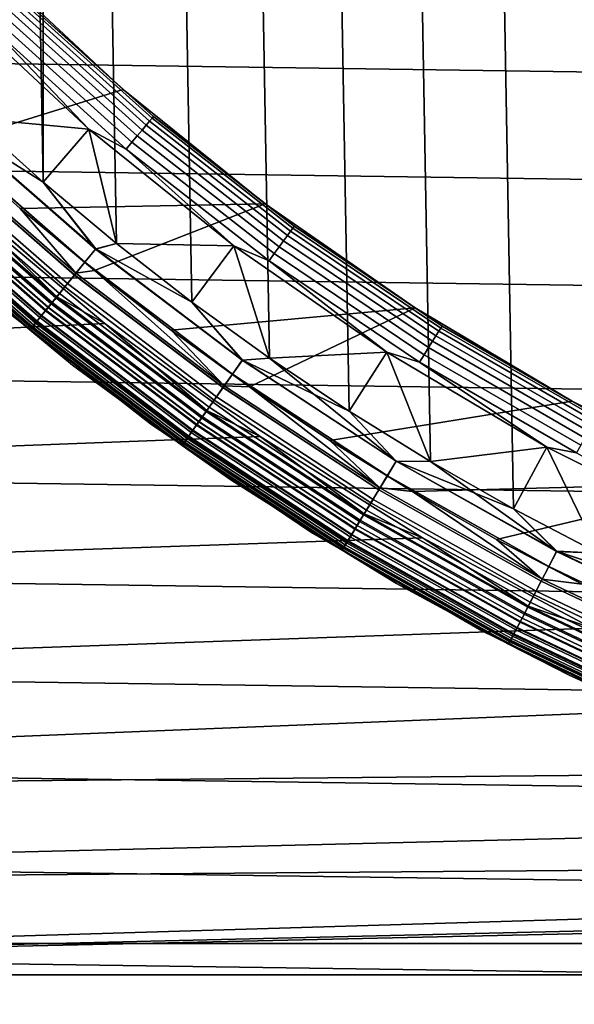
# Model space of a CAD drawing. Header units: metres. Extents: x -25 to 100, y -25 to 25.
# Tile 8 of 72: x -10.15 to -6.98, y -16.26 to -10.64. Entities that reach past the tile are written whole.
import ezdxf

# ---------------------------------------------------------------- set-up
doc = ezdxf.new("R2010")
doc.units = ezdxf.units.M
doc.layers.add('solid_Z_536_159_XXX', color=7, linetype='CONTINUOUS')

msp = doc.modelspace()

# ---------------------------------------------------------------- linework, layer by layer
at = {"layer": 'solid_Z_536_159_XXX'}
for points in [[(-7.331546, 13.428972, 84.300003), (-6.84711, -13.682249, 84.300003), (-6.353775, -13.918244, 84.300003), (-6.847117, 13.682245, 84.300003)], [(-7.805446, 13.159204, 84.300003), (-7.331539, -13.428976, 84.300003), (-6.84711, -13.682249, 84.300003), (-7.331546, 13.428972, 84.300003)], [(-8.270179, 12.872117, 84.300003), (-7.805439, -13.159208, 84.300003), (-7.331539, -13.428976, 84.300003), (-7.805446, 13.159204, 84.300003)], [(-8.724983, 12.56829, 84.300003), (-8.270172, -12.872121, 84.300003), (-7.805439, -13.159208, 84.300003), (-8.270179, 12.872117, 84.300003)], [(-9.168125, 12.248882, 84.300003), (-8.724977, -12.568295, 84.300003), (-8.270172, -12.872121, 84.300003), (-8.724983, 12.56829, 84.300003)], [(-9.598777, 11.914375, 84.300003), (-9.168119, -12.248887, 84.300003), (-8.724977, -12.568295, 84.300003), (-9.168125, 12.248882, 84.300003)], [(-10.018223, 11.563825, 84.300003), (-9.598771, -11.91438, 84.300003), (-9.168119, -12.248887, 84.300003), (-9.598777, 11.914375, 84.300003)], [(-10.018223, 11.563825, 84.300003), (-10.425117, 11.198434, 84.300003), (-10.018217, -11.56383, 84.300003)], [(-10.018223, 11.563825, 84.300003), (-10.018217, -11.56383, 84.300003), (-9.598771, -11.91438, 84.300003)], [(-10.425117, 11.198434, 84.300003), (-10.425111, -11.198439, 84.300003), (-10.018217, -11.56383, 84.300003)], [(21.806898, -10.721419, -2.5), (-22.103745, -10.095195, -2.5), (-22.383095, -9.459541, -2.5), (22.103779, -10.095118, -2.5)], [(21.49184, -11.33964, -2.5), (-21.806862, -10.721495, -2.5), (-22.103745, -10.095195, -2.5), (21.806898, -10.721419, -2.5)], [(-10.323988, -10.32348, 66.300003), (-10.959446, -10.960764, 66.300003), (-10.561799, -11.344532, 66.300003), (-9.560709, -11.034148, 66.300003)], [(-9.560967, -11.033943, 74), (-10.32376, -10.323758, 74), (-10.323988, -10.32348, 66.300003), (-9.560709, -11.034148, 66.300003)], [(-10.145178, -10.50564, 74.052094), (-10.32376, -10.323758, 74), (-9.560967, -11.033943, 74)], [(-10.154593, -10.515388, 74.102654), (-9.39634, -11.198122, 74.102654), (-9.410568, -11.215078, 74.150093), (-10.169969, -10.531311, 74.150093)], [(-10.145178, -10.50564, 74.052094), (-9.387629, -11.18774, 74.052094), (-9.39634, -11.198122, 74.102654), (-10.154593, -10.515388, 74.102654)], [(-10.145178, -10.50564, 74.052094), (-9.560967, -11.033943, 74), (-9.387629, -11.18774, 74.052094)], [(-10.535966, -10.535816, 74.300003), (-9.75735, -11.2606, 74.300003), (-10.425115, -11.198436, 74.300003)], [(-10.314472, -10.680949, 74.295509), (-9.75735, -11.2606, 74.300003), (-10.535966, -10.535816, 74.300003)], [(-10.190838, -10.552922, 74.192955), (-9.429879, -11.238092, 74.192955), (-9.453686, -11.266464, 74.22995), (-10.216566, -10.579564, 74.22995)], [(-10.169969, -10.531311, 74.150093), (-9.410568, -11.215078, 74.150093), (-9.429879, -11.238092, 74.192955), (-10.190838, -10.552922, 74.192955)], [(-10.246368, -10.610425, 74.259941), (-9.481263, -11.299329, 74.259941), (-9.511771, -11.335688, 74.282013), (-10.279339, -10.644567, 74.282013)], [(-10.216566, -10.579564, 74.22995), (-9.453686, -11.266464, 74.22995), (-9.481263, -11.299329, 74.259941), (-10.246368, -10.610425, 74.259941)], [(-10.279339, -10.644567, 74.282013), (-9.511771, -11.335688, 74.282013), (-9.544282, -11.374432, 74.295509), (-10.314472, -10.680949, 74.295509)], [(-10.314472, -10.680949, 74.295509), (-9.544282, -11.374432, 74.295509), (-9.75735, -11.2606, 74.300003)], [(21.15892, -11.949306, -2.5), (-21.4918, -11.339714, -2.5), (-21.806862, -10.721495, -2.5), (21.49184, -11.33964, -2.5)], [(-9.560709, -11.034148, 66.300003), (-10.561799, -11.344532, 66.300003), (-10.150497, -11.713879, 66.300003), (-8.749452, -11.687826, 66.300003)], [(-8.749455, -11.687901, 74), (-9.560967, -11.033943, 74), (-9.560709, -11.034148, 66.300003), (-8.749452, -11.687826, 66.300003)], [(-9.387629, -11.18774, 74.052094), (-9.560967, -11.033943, 74), (-8.749455, -11.687901, 74)], [(-9.387629, -11.18774, 74.052094), (-8.584344, -11.815335, 74.052094), (-8.59231, -11.8263, 74.102654), (-9.39634, -11.198122, 74.102654)], [(-9.387629, -11.18774, 74.052094), (-8.749455, -11.687901, 74), (-8.584344, -11.815335, 74.052094)], [(-10.51106, -11.254597, 84.292877), (-9.718514, -11.94566, 84.292877), (-10.018217, -11.56383, 84.300003), (-10.425111, -11.198439, 84.300003)], [(-10.510451, -11.253945, 74.306999), (-10.425115, -11.198436, 74.300003), (-10.01822, -11.563828, 74.300003)], [(-9.75735, -11.2606, 74.300003), (-10.01822, -11.563828, 74.300003), (-10.425115, -11.198436, 74.300003)], [(-9.429879, -11.238092, 74.192955), (-8.622979, -11.868512, 74.192955), (-8.644749, -11.898476, 74.22995), (-9.453686, -11.266464, 74.22995)], [(-9.410568, -11.215078, 74.150093), (-8.60532, -11.844207, 74.150093), (-8.622979, -11.868512, 74.192955), (-9.429879, -11.238092, 74.192955)], [(-9.39634, -11.198122, 74.102654), (-8.59231, -11.8263, 74.102654), (-8.60532, -11.844207, 74.150093), (-9.410568, -11.215078, 74.150093)], [(-10.577737, -11.325991, 84.271614), (-9.780165, -12.021438, 84.271614), (-9.718514, -11.94566, 84.292877), (-10.51106, -11.254597, 84.292877)], [(-10.510451, -11.253945, 74.306999), (-9.717953, -11.944968, 74.306999), (-9.77962, -12.020767, 74.328133), (-10.577147, -11.325359, 74.328133)], [(-10.510451, -11.253945, 74.306999), (-10.01822, -11.563828, 74.300003), (-9.717953, -11.944968, 74.306999)], [(-9.717953, -11.944968, 74.306999), (-10.01822, -11.563828, 74.300003), (-9.75735, -11.2606, 74.300003), (-9.598774, -11.914377, 74.300003)], [(-9.75735, -11.2606, 74.300003), (-8.929629, -11.927757, 74.300003), (-9.598774, -11.914377, 74.300003)], [(-9.544282, -11.374432, 74.295509), (-8.929629, -11.927757, 74.300003), (-9.75735, -11.2606, 74.300003)], [(-9.481263, -11.299329, 74.259941), (-8.669966, -11.933184, 74.259941), (-8.697864, -11.971582, 74.282013), (-9.511771, -11.335688, 74.282013)], [(-9.453686, -11.266464, 74.22995), (-8.644749, -11.898476, 74.22995), (-8.669966, -11.933184, 74.259941), (-9.481263, -11.299329, 74.259941)], [(20.808964, -12.548932, -2.5), (-21.15888, -11.949378, -2.5), (-21.4918, -11.339714, -2.5), (21.15892, -11.949306, -2.5)], [(-10.641667, -11.394444, 84.236656), (-9.839274, -12.094093, 84.236656), (-9.780165, -12.021438, 84.271614), (-10.577737, -11.325991, 84.271614)], [(-10.577147, -11.325359, 74.328133), (-9.77962, -12.020767, 74.328133), (-9.838758, -12.093458, 74.362968), (-10.641109, -11.393846, 74.362968)], [(-10.632961, -11.385121, 66.293846), (-9.831225, -12.084199, 66.293846), (-10.150497, -11.713879, 66.300003), (-10.561799, -11.344532, 66.300003)], [(-9.511771, -11.335688, 74.282013), (-8.697864, -11.971582, 74.282013), (-8.727592, -12.0125, 74.295509), (-9.544282, -11.374432, 74.295509)], [(-10.701547, -11.458558, 84.188713), (-9.894639, -12.162146, 84.188713), (-9.839274, -12.094093, 84.236656), (-10.641667, -11.394444, 84.236656)], [(-10.641109, -11.393846, 74.362968), (-9.838758, -12.093458, 74.362968), (-9.894161, -12.161558, 74.410797), (-10.70103, -11.458005, 74.410797)], [(-10.685085, -11.440932, 66.275505), (-9.879418, -12.143437, 66.275505), (-9.831225, -12.084199, 66.293846), (-10.632961, -11.385121, 66.293846)], [(-9.544282, -11.374432, 74.295509), (-8.727592, -12.0125, 74.295509), (-8.929629, -11.927757, 74.300003)], [(-10.756153, -11.517028, 84.128761), (-9.945128, -12.224205, 84.128761), (-9.894639, -12.162146, 84.188713), (-10.701547, -11.458558, 84.188713)], [(-10.70103, -11.458005, 74.410797), (-9.894161, -12.161558, 74.410797), (-9.944699, -12.223678, 74.47065), (-10.75569, -11.516531, 74.47065)], [(-10.734606, -11.493956, 66.24543), (-9.925205, -12.199717, 66.24543), (-9.879418, -12.143437, 66.275505), (-10.685085, -11.440932, 66.275505)], [(-10.804374, -11.56866, 84.058022), (-9.989713, -12.279007, 84.058022), (-9.945128, -12.224205, 84.128761), (-10.756153, -11.517028, 84.128761)], [(-10.75569, -11.516531, 74.47065), (-9.944699, -12.223678, 74.47065), (-9.989342, -12.27855, 74.541298), (-10.803972, -11.568229, 74.541298)], [(-9.972648, -12.258031, 0.017985), (-10.785917, -11.548897, 0.017985), (-10.751395, -11.511933, 0.004494), (-9.940729, -12.218798, 0.004494)], [(-10.780301, -11.542884, 66.204369), (-9.967456, -12.251649, 66.204369), (-9.925205, -12.199717, 66.24543), (-10.734606, -11.493956, 66.24543)], [(-9.940729, -12.218798, 0.004494), (-10.751395, -11.511933, 0.004494), (-10.505016, -11.667578)], [(-10.85583, -11.623755, 66.093575), (-10.03729, -12.337485, 66.093575), (-10.005127, -12.297953, 66.153328), (-10.821044, -11.58651, 66.153328)], [(-10.818313, -11.583584, 0.040062), (-10.002601, -12.294848, 0.040062), (-10.029676, -12.328128, 0.070052), (-10.847596, -11.614939, 0.070052)], [(-10.845224, -11.6124, 83.977943), (-10.027484, -12.325433, 83.977943), (-9.989713, -12.279007, 84.058022), (-10.804374, -11.56866, 84.058022)], [(-10.803972, -11.568229, 74.541298), (-9.989342, -12.27855, 74.541298), (-10.027177, -12.325056, 74.6213), (-10.844893, -11.612044, 74.6213)], [(-10.821044, -11.58651, 66.153328), (-10.005127, -12.297953, 66.153328), (-9.967456, -12.251649, 66.204369), (-10.780301, -11.542884, 66.204369)], [(-10.785917, -11.548897, 0.017985), (-9.972648, -12.258031, 0.017985), (-10.002601, -12.294848, 0.040062), (-10.818313, -11.583584, 0.040062)], [(-9.718514, -11.94566, 84.292877), (-9.598771, -11.91438, 84.300003), (-10.018217, -11.56383, 84.300003)], [(-10.872875, -11.642007, 0.107043), (-10.053049, -12.356857, 0.107043), (-10.072009, -12.380162, 0.149909), (-10.893381, -11.663963, 0.149909)], [(-10.8838, -11.653704, 66.026573), (-10.063149, -12.369273, 66.026573), (-10.03729, -12.337485, 66.093575), (-10.85583, -11.623755, 66.093575)], [(-10.877872, -11.647357, 83.890152), (-10.05767, -12.362536, 83.890152), (-10.027484, -12.325433, 83.977943), (-10.845224, -11.6124, 83.977943)], [(-10.844893, -11.612044, 74.6213), (-10.027177, -12.325056, 74.6213), (-10.057433, -12.362247, 74.70903), (-10.877617, -11.647084, 74.70903)], [(-10.847596, -11.614939, 0.070052), (-10.029676, -12.328128, 0.070052), (-10.053049, -12.356857, 0.107043), (-10.872875, -11.642007, 0.107043)], [(-20.023176, -12.865144), (-9.666251, -12.371428), (-10.505016, -11.667578), (-20.381945, -12.28882)], [(-10.908489, -11.68014, 0.197345), (-10.085978, -12.397332, 0.197345), (-10.094531, -12.407845, 0.247906), (-10.91774, -11.690044, 0.247906)], [(-10.91774, -11.690044, 0.247906), (-10.094531, -12.407845, 0.247906), (-10.706099, -11.890309, 0.3)], [(-10.916716, -11.688948, 65.877594), (-10.093584, -12.406681, 65.877594), (-10.08207, -12.392529, 65.953987), (-10.904263, -11.675614, 65.953987)], [(-10.916716, -11.688948, 65.877594), (-10.706089, -11.890318, 65.800003), (-10.093584, -12.406681, 65.877594)], [(-10.916074, -11.688261, 83.69873), (-10.092991, -12.405952, 83.69873), (-10.079655, -12.38956, 83.796448), (-10.90165, -11.672817, 83.796448)], [(-10.916074, -11.688261, 83.69873), (-10.284599, -12.256713, 83.599998), (-10.092991, -12.405952, 83.69873)], [(-10.901477, -11.672632, 74.802689), (-10.079494, -12.389363, 74.802689), (-10.092911, -12.405853, 74.900383), (-10.915987, -11.688169, 74.900383)], [(-10.915987, -11.688169, 74.900383), (-10.092911, -12.405853, 74.900383), (-10.284599, -12.256713, 75)], [(-10.893381, -11.663963, 0.149909), (-10.072009, -12.380162, 0.149909), (-10.085978, -12.397332, 0.197345), (-10.908489, -11.68014, 0.197345)], [(-10.904263, -11.675614, 65.953987), (-10.08207, -12.392529, 65.953987), (-10.063149, -12.369273, 66.026573), (-10.8838, -11.653704, 66.026573)], [(-10.90165, -11.672817, 83.796448), (-10.079655, -12.38956, 83.796448), (-10.05767, -12.362536, 83.890152), (-10.877872, -11.647357, 83.890152)], [(-10.877617, -11.647084, 74.70903), (-10.057433, -12.362247, 74.70903), (-10.079494, -12.389363, 74.802689), (-10.901477, -11.672632, 74.802689)], [(-9.940729, -12.218798, 0.004494), (-10.505016, -11.667578), (-9.666251, -12.371428)], [(-8.749452, -11.687826, 66.300003), (-10.150497, -11.713879, 66.300003), (-9.725353, -12.069118, 66.300003)], [(-8.749452, -11.687826, 66.300003), (-9.725353, -12.069118, 66.300003), (-9.288005, -12.40892, 66.300003), (-7.89357, -12.282156, 66.300003)], [(-7.893357, -12.282301, 74), (-8.749455, -11.687901, 74), (-8.749452, -11.687826, 66.300003), (-7.89357, -12.282156, 66.300003)], [(-8.584344, -11.815335, 74.052094), (-8.749455, -11.687901, 74), (-7.893357, -12.282301, 74)], [(-9.831225, -12.084199, 66.293846), (-9.725353, -12.069118, 66.300003), (-10.150497, -11.713879, 66.300003)], [(-8.60532, -11.844207, 74.150093), (-7.758148, -12.415631, 74.150093), (-7.774068, -12.44111, 74.192955), (-8.622979, -11.868512, 74.192955)], [(-8.59231, -11.8263, 74.102654), (-7.746418, -12.39686, 74.102654), (-7.758148, -12.415631, 74.150093), (-8.60532, -11.844207, 74.150093)], [(-8.584344, -11.815335, 74.052094), (-7.739236, -12.385367, 74.052094), (-7.746418, -12.39686, 74.102654), (-8.59231, -11.8263, 74.102654)], [(-8.584344, -11.815335, 74.052094), (-7.893357, -12.282301, 74), (-7.739236, -12.385367, 74.052094)], [(-10.706099, -11.890309, 0.3), (-9.850592, -12.608166, 0.3), (-9.850583, -12.608172, 65.800003), (-10.706089, -11.890318, 65.800003)], [(-10.094531, -12.407845, 0.247906), (-9.850592, -12.608166, 0.3), (-10.706099, -11.890309, 0.3)], [(-10.093584, -12.406681, 65.877594), (-10.706089, -11.890318, 65.800003), (-9.850583, -12.608172, 65.800003)], [(-9.718514, -11.94566, 84.292877), (-8.880658, -12.581026, 84.292877), (-9.168119, -12.248887, 84.300003), (-9.598771, -11.91438, 84.300003)], [(-9.717953, -11.944968, 74.306999), (-9.598774, -11.914377, 74.300003), (-9.168122, -12.248885, 74.300003)], [(-8.929629, -11.927757, 74.300003), (-9.168122, -12.248885, 74.300003), (-9.598774, -11.914377, 74.300003)], [(-8.644749, -11.898476, 74.22995), (-7.793694, -12.472518, 74.22995), (-7.816429, -12.508902, 74.259941), (-8.669966, -11.933184, 74.259941)], [(-8.622979, -11.868512, 74.192955), (-7.774068, -12.44111, 74.192955), (-7.793694, -12.472518, 74.22995), (-8.644749, -11.898476, 74.22995)], [(20.44264, -13.137276, -2.5), (-20.80892, -12.549004, -2.5), (-21.15888, -11.949378, -2.5), (20.808964, -12.548932, -2.5)], [(-9.780165, -12.021438, 84.271614), (-8.936993, -12.660834, 84.271614), (-8.880658, -12.581026, 84.292877), (-9.718514, -11.94566, 84.292877)], [(-9.717953, -11.944968, 74.306999), (-8.880144, -12.580298, 74.306999), (-8.936495, -12.66013, 74.328133), (-9.77962, -12.020767, 74.328133)], [(-9.717953, -11.944968, 74.306999), (-9.168122, -12.248885, 74.300003), (-8.880144, -12.580298, 74.306999)], [(-8.880144, -12.580298, 74.306999), (-9.168122, -12.248885, 74.300003), (-8.929629, -11.927757, 74.300003), (-8.72498, -12.568293, 74.300003)], [(-8.929629, -11.927757, 74.300003), (-8.055309, -12.534726, 74.300003), (-8.72498, -12.568293, 74.300003)], [(-8.727592, -12.0125, 74.295509), (-8.055309, -12.534726, 74.300003), (-8.929629, -11.927757, 74.300003)], [(-8.697864, -11.971582, 74.282013), (-7.84158, -12.549152, 74.282013), (-7.868382, -12.592044, 74.295509), (-8.727592, -12.0125, 74.295509)], [(-8.669966, -11.933184, 74.259941), (-7.816429, -12.508902, 74.259941), (-7.84158, -12.549152, 74.282013), (-8.697864, -11.971582, 74.282013)], [(-9.839274, -12.094093, 84.236656), (-8.991007, -12.737355, 84.236656), (-8.936993, -12.660834, 84.271614), (-9.780165, -12.021438, 84.271614)], [(-9.77962, -12.020767, 74.328133), (-8.936495, -12.66013, 74.328133), (-8.990535, -12.736687, 74.362968), (-9.838758, -12.093458, 74.362968)], [(-8.727592, -12.0125, 74.295509), (-7.868382, -12.592044, 74.295509), (-8.055309, -12.534726, 74.300003)], [(-9.879418, -12.143437, 66.275505), (-9.02769, -12.789323, 66.275505), (-8.983651, -12.726934, 66.293846), (-9.831225, -12.084199, 66.293846)], [(-9.831225, -12.084199, 66.293846), (-8.983651, -12.726934, 66.293846), (-9.725353, -12.069118, 66.300003)], [(-8.983651, -12.726934, 66.293846), (-9.288005, -12.40892, 66.300003), (-9.725353, -12.069118, 66.300003)], [(-9.925205, -12.199717, 66.24543), (-9.06953, -12.848596, 66.24543), (-9.02769, -12.789323, 66.275505), (-9.879418, -12.143437, 66.275505)], [(-9.894639, -12.162146, 84.188713), (-9.041598, -12.809027, 84.188713), (-8.991007, -12.737355, 84.236656), (-9.839274, -12.094093, 84.236656)], [(-9.838758, -12.093458, 74.362968), (-8.990535, -12.736687, 74.362968), (-9.041162, -12.808408, 74.410797), (-9.894161, -12.161558, 74.410797)], [(-9.967456, -12.251649, 66.204369), (-9.108137, -12.903291, 66.204369), (-9.06953, -12.848596, 66.24543), (-9.925205, -12.199717, 66.24543)], [(-9.945128, -12.224205, 84.128761), (-9.087735, -12.874387, 84.128761), (-9.041598, -12.809027, 84.188713), (-9.894639, -12.162146, 84.188713)], [(-9.894161, -12.161558, 74.410797), (-9.041162, -12.808408, 74.410797), (-9.087343, -12.873832, 74.47065), (-9.944699, -12.223678, 74.47065)], [(-10.284599, -12.256713, 75), (-9.404562, -12.944274, 75), (-9.404562, -12.944274, 83.599998), (-10.284599, -12.256713, 83.599998)], [(-10.092991, -12.405952, 83.69873), (-10.284599, -12.256713, 83.599998), (-9.404562, -12.944274, 83.599998)], [(-10.092911, -12.405853, 74.900383), (-9.404562, -12.944274, 75), (-10.284599, -12.256713, 75)], [(-10.005127, -12.297953, 66.153328), (-9.14256, -12.952057, 66.153328), (-9.108137, -12.903291, 66.204369), (-9.967456, -12.251649, 66.204369)], [(-9.972648, -12.258031, 0.017985), (-9.112882, -12.910012, 0.017985), (-9.140252, -12.948788, 0.040062), (-10.002601, -12.294848, 0.040062)], [(-9.989713, -12.279007, 84.058022), (-9.128476, -12.932104, 84.058022), (-9.087735, -12.874387, 84.128761), (-9.945128, -12.224205, 84.128761)], [(-9.944699, -12.223678, 74.47065), (-9.087343, -12.873832, 74.47065), (-9.128136, -12.931623, 74.541298), (-9.989342, -12.27855, 74.541298)], [(-9.112882, -12.910012, 0.017985), (-9.972648, -12.258031, 0.017985), (-9.940729, -12.218798, 0.004494), (-9.083714, -12.868692, 0.004494)], [(-9.083714, -12.868692, 0.004494), (-9.940729, -12.218798, 0.004494), (-9.666251, -12.371428)], [(-8.880658, -12.581026, 84.292877), (-8.724977, -12.568295, 84.300003), (-9.168119, -12.248887, 84.300003)], [(-10.03729, -12.337485, 66.093575), (-9.17195, -12.993693, 66.093575), (-9.14256, -12.952057, 66.153328), (-10.005127, -12.297953, 66.153328)], [(-10.002601, -12.294848, 0.040062), (-9.140252, -12.948788, 0.040062), (-9.164993, -12.983838, 0.070052), (-10.029676, -12.328128, 0.070052)], [(-10.027484, -12.325433, 83.977943), (-9.16299, -12.980999, 83.977943), (-9.128476, -12.932104, 84.058022), (-9.989713, -12.279007, 84.058022)], [(-9.989342, -12.27855, 74.541298), (-9.128136, -12.931623, 74.541298), (-9.162709, -12.980602, 74.6213), (-10.027177, -12.325056, 74.6213)], [(-7.89357, -12.282156, 66.300003), (-9.288005, -12.40892, 66.300003), (-8.839986, -12.732026, 66.300003)], [(-7.89357, -12.282156, 66.300003), (-8.839986, -12.732026, 66.300003), (-8.380041, -13.039248, 66.300003), (-6.996727, -12.814232, 66.300003)], [(-6.997037, -12.814113, 74), (-7.893357, -12.282301, 74), (-7.89357, -12.282156, 66.300003), (-6.996727, -12.814232, 66.300003)], [(-7.739236, -12.385367, 74.052094), (-7.893357, -12.282301, 74), (-6.997037, -12.814113, 74)], [(-19.647556, -13.431684), (-8.778891, -13.016132), (-9.666251, -12.371428), (-20.023176, -12.865144)], [(-10.08207, -12.392529, 65.953987), (-9.212871, -13.051664, 65.953987), (-9.195581, -13.027171, 66.026573), (-10.063149, -12.369273, 66.026573)], [(-10.079655, -12.38956, 83.796448), (-9.210663, -13.048537, 83.796448), (-9.190573, -13.020076, 83.890152), (-10.05767, -12.362536, 83.890152)], [(-10.057433, -12.362247, 74.70903), (-9.190358, -13.019771, 74.70903), (-9.210517, -13.04833, 74.802689), (-10.079494, -12.389363, 74.802689)], [(-10.053049, -12.356857, 0.107043), (-9.186352, -13.014095, 0.107043), (-9.203677, -13.038639, 0.149909), (-10.072009, -12.380162, 0.149909)], [(-10.063149, -12.369273, 66.026573), (-9.195581, -13.027171, 66.026573), (-9.17195, -12.993693, 66.093575), (-10.03729, -12.337485, 66.093575)], [(-10.05767, -12.362536, 83.890152), (-9.190573, -13.020076, 83.890152), (-9.16299, -12.980999, 83.977943), (-10.027484, -12.325433, 83.977943)], [(-10.027177, -12.325056, 74.6213), (-9.162709, -12.980602, 74.6213), (-9.190358, -13.019771, 74.70903), (-10.057433, -12.362247, 74.70903)], [(-10.029676, -12.328128, 0.070052), (-9.164993, -12.983838, 0.070052), (-9.186352, -13.014095, 0.107043), (-10.053049, -12.356857, 0.107043)], [(-9.083714, -12.868692, 0.004494), (-9.666251, -12.371428), (-8.778891, -13.016132)], [(-10.085978, -12.397332, 0.197345), (-9.216441, -13.056723, 0.197345), (-9.224257, -13.067795, 0.247906), (-10.094531, -12.407845, 0.247906)], [(-10.094531, -12.407845, 0.247906), (-9.224257, -13.067795, 0.247906), (-9.850592, -12.608166, 0.3)], [(-10.093584, -12.406681, 65.877594), (-9.223392, -13.066569, 65.877594), (-9.212871, -13.051664, 65.953987), (-10.08207, -12.392529, 65.953987)], [(-10.093584, -12.406681, 65.877594), (-9.850583, -12.608172, 65.800003), (-9.223392, -13.066569, 65.877594)], [(-10.092991, -12.405952, 83.69873), (-9.22285, -13.065802, 83.69873), (-9.210663, -13.048537, 83.796448), (-10.079655, -12.38956, 83.796448)], [(-10.092991, -12.405952, 83.69873), (-9.404562, -12.944274, 83.599998), (-9.22285, -13.065802, 83.69873)], [(-10.079494, -12.389363, 74.802689), (-9.210517, -13.04833, 74.802689), (-9.222776, -13.065698, 74.900383), (-10.092911, -12.405853, 74.900383)], [(-10.092911, -12.405853, 74.900383), (-9.222776, -13.065698, 74.900383), (-9.404562, -12.944274, 75)], [(-10.072009, -12.380162, 0.149909), (-9.203677, -13.038639, 0.149909), (-9.216441, -13.056723, 0.197345), (-10.085978, -12.397332, 0.197345)], [(-8.983651, -12.726934, 66.293846), (-8.839986, -12.732026, 66.300003), (-9.288005, -12.40892, 66.300003)], [(-7.758148, -12.415631, 74.150093), (-6.873178, -12.926569, 74.150093), (-6.887283, -12.953095, 74.192955), (-7.774068, -12.44111, 74.192955)], [(-7.746418, -12.39686, 74.102654), (-6.862787, -12.907025, 74.102654), (-6.873178, -12.926569, 74.150093), (-7.758148, -12.415631, 74.150093)], [(-7.739236, -12.385367, 74.052094), (-6.856424, -12.895059, 74.052094), (-6.862787, -12.907025, 74.102654), (-7.746418, -12.39686, 74.102654)], [(-7.739236, -12.385367, 74.052094), (-6.997037, -12.814113, 74), (-6.856424, -12.895059, 74.052094)], [(-7.793694, -12.472518, 74.22995), (-6.904671, -12.985797, 74.22995), (-6.924812, -13.023677, 74.259941), (-7.816429, -12.508902, 74.259941)], [(-7.774068, -12.44111, 74.192955), (-6.887283, -12.953095, 74.192955), (-6.904671, -12.985797, 74.22995), (-7.793694, -12.472518, 74.22995)], [(-8.055309, -12.534726, 74.300003), (-8.270176, -12.872119, 74.300003), (-8.72498, -12.568293, 74.300003)], [(-8.000933, -13.156974, 74.306999), (-8.270176, -12.872119, 74.300003), (-8.055309, -12.534726, 74.300003), (-7.805442, -13.159206, 74.300003)], [(-8.055309, -12.534726, 74.300003), (-7.141373, -13.077068, 74.300003), (-7.805442, -13.159206, 74.300003)], [(-7.868382, -12.592044, 74.295509), (-7.141373, -13.077068, 74.300003), (-8.055309, -12.534726, 74.300003)], [(-7.816429, -12.508902, 74.259941), (-6.924812, -13.023677, 74.259941), (-6.947094, -13.065584, 74.282013), (-7.84158, -12.549152, 74.282013)], [(20.059111, -13.715631, -2.5), (-20.442595, -13.137346, -2.5), (-20.80892, -12.549004, -2.5), (20.44264, -13.137276, -2.5)], [(-8.936993, -12.660834, 84.271614), (-8.052153, -13.241201, 84.271614), (-8.001395, -13.157735, 84.292877), (-8.880658, -12.581026, 84.292877)], [(-8.880144, -12.580298, 74.306999), (-8.000933, -13.156974, 74.306999), (-8.051704, -13.240463, 74.328133), (-8.936495, -12.66013, 74.328133)], [(-8.880658, -12.581026, 84.292877), (-8.001395, -13.157735, 84.292877), (-8.724977, -12.568295, 84.300003)], [(-8.880144, -12.580298, 74.306999), (-8.72498, -12.568293, 74.300003), (-8.270176, -12.872119, 74.300003)], [(-8.880144, -12.580298, 74.306999), (-8.270176, -12.872119, 74.300003), (-8.000933, -13.156974, 74.306999)], [(-8.001395, -13.157735, 84.292877), (-8.270172, -12.872121, 84.300003), (-8.724977, -12.568295, 84.300003)], [(-7.84158, -12.549152, 74.282013), (-6.947094, -13.065584, 74.282013), (-6.970839, -13.110241, 74.295509), (-7.868382, -12.592044, 74.295509)], [(-7.868382, -12.592044, 74.295509), (-6.970839, -13.110241, 74.295509), (-7.141373, -13.077068, 74.300003)], [(-9.850592, -12.608166, 0.3), (-8.947094, -13.264596, 0.3), (-8.947085, -13.264602, 65.800003), (-9.850583, -12.608172, 65.800003)], [(-9.224257, -13.067795, 0.247906), (-8.947094, -13.264596, 0.3), (-9.850592, -12.608166, 0.3)], [(-9.223392, -13.066569, 65.877594), (-9.850583, -12.608172, 65.800003), (-8.947085, -13.264602, 65.800003)], [(-8.991007, -12.737355, 84.236656), (-8.100819, -13.321229, 84.236656), (-8.052153, -13.241201, 84.271614), (-8.936993, -12.660834, 84.271614)], [(-8.936495, -12.66013, 74.328133), (-8.051704, -13.240463, 74.328133), (-8.100393, -13.32053, 74.362968), (-8.990535, -12.736687, 74.362968)], [(-9.041598, -12.809027, 84.188713), (-8.146401, -13.396186, 84.188713), (-8.100819, -13.321229, 84.236656), (-8.991007, -12.737355, 84.236656)], [(-8.990535, -12.736687, 74.362968), (-8.100393, -13.32053, 74.362968), (-8.146008, -13.395539, 74.410797), (-9.041162, -12.808408, 74.410797)], [(-9.02769, -12.789323, 66.275505), (-8.13387, -13.37558, 66.275505), (-8.094192, -13.310331, 66.293846), (-8.983651, -12.726934, 66.293846)], [(-8.983651, -12.726934, 66.293846), (-8.094192, -13.310331, 66.293846), (-8.839986, -12.732026, 66.300003)], [(-8.094192, -13.310331, 66.293846), (-8.380041, -13.039248, 66.300003), (-8.839986, -12.732026, 66.300003)], [(-9.087735, -12.874387, 84.128761), (-8.18797, -13.464543, 84.128761), (-8.146401, -13.396186, 84.188713), (-9.041598, -12.809027, 84.188713)], [(-9.041162, -12.808408, 74.410797), (-8.146008, -13.395539, 74.410797), (-8.187616, -13.463962, 74.47065), (-9.087343, -12.873832, 74.47065)], [(-9.06953, -12.848596, 66.24543), (-8.171567, -13.43757, 66.24543), (-8.13387, -13.37558, 66.275505), (-9.02769, -12.789323, 66.275505)], [(-6.996727, -12.814232, 66.300003), (-8.380041, -13.039248, 66.300003), (-7.908617, -13.330419, 66.300003), (-6.065315, -13.280458, 66.300003)], [(-6.065061, -13.280626, 74), (-6.997037, -12.814113, 74), (-6.996727, -12.814232, 66.300003), (-6.065315, -13.280458, 66.300003)], [(-6.856424, -12.895059, 74.052094), (-6.997037, -12.814113, 74), (-6.065061, -13.280626, 74)], [(-9.128476, -12.932104, 84.058022), (-8.224677, -13.524905, 84.058022), (-8.18797, -13.464543, 84.128761), (-9.087735, -12.874387, 84.128761)], [(-9.087343, -12.873832, 74.47065), (-8.187616, -13.463962, 74.47065), (-8.224371, -13.524402, 74.541298), (-9.128136, -12.931623, 74.541298)], [(-8.210627, -13.501801, 0.017985), (-9.112882, -12.910012, 0.017985), (-9.083714, -12.868692, 0.004494), (-8.184348, -13.458587, 0.004494)], [(-9.108137, -12.903291, 66.204369), (-8.206352, -13.494771, 66.204369), (-8.171567, -13.43757, 66.24543), (-9.06953, -12.848596, 66.24543)], [(-8.184348, -13.458587, 0.004494), (-9.083714, -12.868692, 0.004494), (-8.778891, -13.016132)], [(-8.001395, -13.157735, 84.292877), (-7.805439, -13.159208, 84.300003), (-8.270172, -12.872121, 84.300003)], [(-9.16299, -12.980999, 83.977943), (-8.255774, -13.576042, 83.977943), (-8.224677, -13.524905, 84.058022), (-9.128476, -12.932104, 84.058022)], [(-9.128136, -12.931623, 74.541298), (-8.224371, -13.524402, 74.541298), (-8.255522, -13.575626, 74.6213), (-9.162709, -12.980602, 74.6213)], [(-9.14256, -12.952057, 66.153328), (-8.237368, -13.545774, 66.153328), (-8.206352, -13.494771, 66.204369), (-9.108137, -12.903291, 66.204369)], [(-9.112882, -12.910012, 0.017985), (-8.210627, -13.501801, 0.017985), (-8.235288, -13.542354, 0.040062), (-9.140252, -12.948788, 0.040062)], [(-9.404562, -12.944274, 75), (-8.478705, -13.568771, 75), (-8.478705, -13.568771, 83.599998), (-9.404562, -12.944274, 83.599998)], [(-9.22285, -13.065802, 83.69873), (-9.404562, -12.944274, 83.599998), (-8.478705, -13.568771, 83.599998)], [(-9.222776, -13.065698, 74.900383), (-8.478705, -13.568771, 75), (-9.404562, -12.944274, 75)], [(-9.190573, -13.020076, 83.890152), (-8.280626, -13.61691, 83.890152), (-8.255774, -13.576042, 83.977943), (-9.16299, -12.980999, 83.977943)], [(-9.162709, -12.980602, 74.6213), (-8.255522, -13.575626, 74.6213), (-8.280433, -13.61659, 74.70903), (-9.190358, -13.019771, 74.70903)], [(-9.164993, -12.983838, 0.070052), (-8.257579, -13.579011, 0.070052), (-8.276823, -13.610656, 0.107043), (-9.186352, -13.014095, 0.107043)], [(-9.17195, -12.993693, 66.093575), (-8.263847, -13.589317, 66.093575), (-8.237368, -13.545774, 66.153328), (-9.14256, -12.952057, 66.153328)], [(-9.140252, -12.948788, 0.040062), (-8.235288, -13.542354, 0.040062), (-8.257579, -13.579011, 0.070052), (-9.164993, -12.983838, 0.070052)], [(-19.255556, -13.987842), (-7.850297, -13.596344), (-8.778891, -13.016132), (-19.647556, -13.431684)], [(-9.22285, -13.065802, 83.69873), (-8.309708, -13.664732, 83.69873), (-8.298727, -13.646676, 83.796448), (-9.210663, -13.048537, 83.796448)], [(-9.210517, -13.04833, 74.802689), (-8.298595, -13.64646, 74.802689), (-8.309641, -13.664622, 74.900383), (-9.222776, -13.065698, 74.900383)], [(-9.203677, -13.038639, 0.149909), (-8.292433, -13.636325, 0.149909), (-8.303933, -13.655237, 0.197345), (-9.216441, -13.056723, 0.197345)], [(-9.212871, -13.051664, 65.953987), (-8.300716, -13.649946, 65.953987), (-8.285139, -13.62433, 66.026573), (-9.195581, -13.027171, 66.026573)], [(-9.210663, -13.048537, 83.796448), (-8.298727, -13.646676, 83.796448), (-8.280626, -13.61691, 83.890152), (-9.190573, -13.020076, 83.890152)], [(-9.190358, -13.019771, 74.70903), (-8.280433, -13.61659, 74.70903), (-8.298595, -13.64646, 74.802689), (-9.210517, -13.04833, 74.802689)], [(-9.186352, -13.014095, 0.107043), (-8.276823, -13.610656, 0.107043), (-8.292433, -13.636325, 0.149909), (-9.203677, -13.038639, 0.149909)], [(-9.195581, -13.027171, 66.026573), (-8.285139, -13.62433, 66.026573), (-8.263847, -13.589317, 66.093575), (-9.17195, -12.993693, 66.093575)], [(-8.184348, -13.458587, 0.004494), (-8.778891, -13.016132), (-7.850297, -13.596344)], [(-8.094192, -13.310331, 66.293846), (-7.908617, -13.330419, 66.300003), (-8.380041, -13.039248, 66.300003)], [(-9.216441, -13.056723, 0.197345), (-8.303933, -13.655237, 0.197345), (-8.310975, -13.666817, 0.247906), (-9.224257, -13.067795, 0.247906)], [(-9.224257, -13.067795, 0.247906), (-8.310975, -13.666817, 0.247906), (-8.947094, -13.264596, 0.3)], [(-9.223392, -13.066569, 65.877594), (-8.310196, -13.665534, 65.877594), (-8.300716, -13.649946, 65.953987), (-9.212871, -13.051664, 65.953987)], [(-9.223392, -13.066569, 65.877594), (-8.947085, -13.264602, 65.800003), (-8.310196, -13.665534, 65.877594)], [(-9.22285, -13.065802, 83.69873), (-8.478705, -13.568771, 83.599998), (-8.309708, -13.664732, 83.69873)], [(-9.222776, -13.065698, 74.900383), (-8.309641, -13.664622, 74.900383), (-8.478705, -13.568771, 75)], [(-7.141373, -13.077068, 74.300003), (-7.331542, -13.428974, 74.300003), (-7.805442, -13.159206, 74.300003)], [(-7.084417, -13.672304, 74.306999), (-7.331542, -13.428974, 74.300003), (-7.141373, -13.077068, 74.300003), (-6.847114, -13.682247, 74.300003)], [(-7.141373, -13.077068, 74.300003), (-6.189336, -13.553605, 74.300003), (-6.847114, -13.682247, 74.300003)], [(-6.970839, -13.110241, 74.295509), (-6.189336, -13.553605, 74.300003), (-7.141373, -13.077068, 74.300003)], [(19.658863, -14.283385, -2.5), (-20.059063, -13.715699, -2.5), (-20.442595, -13.137346, -2.5), (20.059111, -13.715631, -2.5)], [(-8.052153, -13.241201, 84.271614), (-7.12977, -13.759831, 84.271614), (-7.084827, -13.673096, 84.292877), (-8.001395, -13.157735, 84.292877)], [(-8.000933, -13.156974, 74.306999), (-7.084417, -13.672304, 74.306999), (-7.129373, -13.759065, 74.328133), (-8.051704, -13.240463, 74.328133)], [(-8.001395, -13.157735, 84.292877), (-7.084827, -13.673096, 84.292877), (-7.805439, -13.159208, 84.300003)], [(-8.000933, -13.156974, 74.306999), (-7.805442, -13.159206, 74.300003), (-7.331542, -13.428974, 74.300003)], [(-8.000933, -13.156974, 74.306999), (-7.331542, -13.428974, 74.300003), (-7.084417, -13.672304, 74.306999)], [(-7.084827, -13.673096, 84.292877), (-7.331539, -13.428976, 84.300003), (-7.805439, -13.159208, 84.300003)], [(-8.947094, -13.264596, 0.3), (-8.000007, -13.856402, 0.3), (-7.999999, -13.856407, 65.800003), (-8.947085, -13.264602, 65.800003)], [(-8.310975, -13.666817, 0.247906), (-8.000007, -13.856402, 0.3), (-8.947094, -13.264596, 0.3)], [(-8.310196, -13.665534, 65.877594), (-8.947085, -13.264602, 65.800003), (-7.999999, -13.856407, 65.800003)], [(-8.100819, -13.321229, 84.236656), (-7.172861, -13.842994, 84.236656), (-7.12977, -13.759831, 84.271614), (-8.052153, -13.241201, 84.271614)], [(-8.051704, -13.240463, 74.328133), (-7.129373, -13.759065, 74.328133), (-7.172485, -13.842267, 74.362968), (-8.100393, -13.32053, 74.362968)], [(-8.146401, -13.396186, 84.188713), (-7.213222, -13.920887, 84.188713), (-7.172861, -13.842994, 84.236656), (-8.100819, -13.321229, 84.236656)], [(-8.100393, -13.32053, 74.362968), (-7.172485, -13.842267, 74.362968), (-7.212874, -13.920215, 74.410797), (-8.146008, -13.395539, 74.410797)], [(-8.13387, -13.37558, 66.275505), (-7.202127, -13.899473, 66.275505), (-7.166993, -13.831669, 66.293846), (-8.094192, -13.310331, 66.293846)], [(-8.094192, -13.310331, 66.293846), (-7.166993, -13.831669, 66.293846), (-7.908617, -13.330419, 66.300003)], [(-6.065315, -13.280458, 66.300003), (-7.908617, -13.330419, 66.300003), (-7.427519, -13.604442, 66.300003)], [(-6.065315, -13.280458, 66.300003), (-7.427519, -13.604442, 66.300003), (-6.938184, -13.860414, 66.300003), (-5.101979, -13.679536, 66.300003)], [(-8.171567, -13.43757, 66.24543), (-7.235505, -13.963891, 66.24543), (-7.202127, -13.899473, 66.275505), (-8.13387, -13.37558, 66.275505)], [(-7.166993, -13.831669, 66.293846), (-7.427519, -13.604442, 66.300003), (-7.908617, -13.330419, 66.300003)], [(-8.206352, -13.494771, 66.204369), (-7.266305, -14.023333, 66.204369), (-7.235505, -13.963891, 66.24543), (-8.171567, -13.43757, 66.24543)], [(-8.18797, -13.464543, 84.128761), (-7.250029, -13.99192, 84.128761), (-7.213222, -13.920887, 84.188713), (-8.146401, -13.396186, 84.188713)], [(-8.146008, -13.395539, 74.410797), (-7.212874, -13.920215, 74.410797), (-7.249716, -13.991317, 74.47065), (-8.187616, -13.463962, 74.47065)], [(-7.084827, -13.673096, 84.292877), (-6.84711, -13.682249, 84.300003), (-7.331539, -13.428976, 84.300003)], [(-8.237368, -13.545774, 66.153328), (-7.293768, -14.076333, 66.153328), (-7.266305, -14.023333, 66.204369), (-8.206352, -13.494771, 66.204369)], [(-8.224677, -13.524905, 84.058022), (-7.282531, -14.054647, 84.058022), (-7.250029, -13.99192, 84.128761), (-8.18797, -13.464543, 84.128761)], [(-8.187616, -13.463962, 74.47065), (-7.249716, -13.991317, 74.47065), (-7.28226, -14.054125, 74.541298), (-8.224371, -13.524402, 74.541298)], [(-7.270091, -14.030638, 0.017985), (-8.210627, -13.501801, 0.017985), (-8.184348, -13.458587, 0.004494), (-7.246822, -13.985731, 0.004494)], [(-7.246822, -13.985731, 0.004494), (-8.184348, -13.458587, 0.004494), (-7.850297, -13.596344)], [(-8.263847, -13.589317, 66.093575), (-7.317214, -14.121583, 66.093575), (-7.293768, -14.076333, 66.153328), (-8.237368, -13.545774, 66.153328)], [(-8.235288, -13.542354, 0.040062), (-7.291926, -14.07278, 0.040062), (-7.311665, -14.110872, 0.070052), (-8.257579, -13.579011, 0.070052)], [(-8.255774, -13.576042, 83.977943), (-7.310066, -14.107787, 83.977943), (-7.282531, -14.054647, 84.058022), (-8.224677, -13.524905, 84.058022)], [(-8.224371, -13.524402, 74.541298), (-7.28226, -14.054125, 74.541298), (-7.309843, -14.107355, 74.6213), (-8.255522, -13.575626, 74.6213)], [(-8.210627, -13.501801, 0.017985), (-7.270091, -14.030638, 0.017985), (-7.291926, -14.07278, 0.040062), (-8.235288, -13.542354, 0.040062)], [(-18.848139, -14.532262), (-6.882062, -14.111229), (-7.850297, -13.596344), (-19.255556, -13.987842)], [(-8.478705, -13.568771, 75), (-7.511542, -14.127163, 75), (-7.511542, -14.127163, 83.599998), (-8.478705, -13.568771, 83.599998)], [(-8.309708, -13.664732, 83.69873), (-8.478705, -13.568771, 83.599998), (-7.511542, -14.127163, 83.599998)], [(-8.309641, -13.664622, 74.900383), (-7.511542, -14.127163, 75), (-8.478705, -13.568771, 75)], [(-8.276823, -13.610656, 0.107043), (-7.328704, -14.143756, 0.107043), (-7.342525, -14.170431, 0.149909), (-8.292433, -13.636325, 0.149909)], [(-8.285139, -13.62433, 66.026573), (-7.336067, -14.157967, 66.026573), (-7.317214, -14.121583, 66.093575), (-8.263847, -13.589317, 66.093575)], [(-8.280626, -13.61691, 83.890152), (-7.332072, -14.150256, 83.890152), (-7.310066, -14.107787, 83.977943), (-8.255774, -13.576042, 83.977943)], [(-8.255522, -13.575626, 74.6213), (-7.309843, -14.107355, 74.6213), (-7.3319, -14.149924, 74.70903), (-8.280433, -13.61659, 74.70903)], [(-8.257579, -13.579011, 0.070052), (-7.311665, -14.110872, 0.070052), (-7.328704, -14.143756, 0.107043), (-8.276823, -13.610656, 0.107043)], [(-7.246822, -13.985731, 0.004494), (-7.850297, -13.596344), (-6.882062, -14.111229)], [(-7.166993, -13.831669, 66.293846), (-6.938184, -13.860414, 66.300003), (-7.427519, -13.604442, 66.300003)], [(-8.303933, -13.655237, 0.197345), (-7.352709, -14.190084, 0.197345), (-7.358944, -14.202117, 0.247906), (-8.310975, -13.666817, 0.247906)], [(-8.310975, -13.666817, 0.247906), (-7.358944, -14.202117, 0.247906), (-8.000007, -13.856402, 0.3)], [(-8.310196, -13.665534, 65.877594), (-7.358253, -14.200785, 65.877594), (-7.34986, -14.184586, 65.953987), (-8.300716, -13.649946, 65.953987)], [(-8.310196, -13.665534, 65.877594), (-7.999999, -13.856407, 65.800003), (-7.358253, -14.200785, 65.877594)], [(-8.309708, -13.664732, 83.69873), (-7.357821, -14.19995, 83.69873), (-7.348099, -14.181188, 83.796448), (-8.298727, -13.646676, 83.796448)], [(-8.309708, -13.664732, 83.69873), (-7.511542, -14.127163, 83.599998), (-7.357821, -14.19995, 83.69873)], [(-8.298595, -13.64646, 74.802689), (-7.347982, -14.180963, 74.802689), (-7.357763, -14.199838, 74.900383), (-8.309641, -13.664622, 74.900383)], [(-8.309641, -13.664622, 74.900383), (-7.357763, -14.199838, 74.900383), (-7.511542, -14.127163, 75)], [(-8.292433, -13.636325, 0.149909), (-7.342525, -14.170431, 0.149909), (-7.352709, -14.190084, 0.197345), (-8.303933, -13.655237, 0.197345)], [(-8.300716, -13.649946, 65.953987), (-7.34986, -14.184586, 65.953987), (-7.336067, -14.157967, 66.026573), (-8.285139, -13.62433, 66.026573)], [(-8.298727, -13.646676, 83.796448), (-7.348099, -14.181188, 83.796448), (-7.332072, -14.150256, 83.890152), (-8.280626, -13.61691, 83.890152)], [(-8.280433, -13.61659, 74.70903), (-7.3319, -14.149924, 74.70903), (-7.347982, -14.180963, 74.802689), (-8.298595, -13.64646, 74.802689)], [(19.242878, -14.839157, -2.5), (-19.658813, -14.283453, -2.5), (-20.059063, -13.715699, -2.5), (19.658863, -14.283385, -2.5)], [(-7.12977, -13.759831, 84.271614), (-6.174145, -14.214307, 84.271614), (-6.135226, -14.124706, 84.292877), (-7.084827, -13.673096, 84.292877)], [(-7.084417, -13.672304, 74.306999), (-6.134871, -14.123889, 74.306999), (-6.173801, -14.213515, 74.328133), (-7.129373, -13.759065, 74.328133)], [(-7.084827, -13.673096, 84.292877), (-6.135226, -14.124706, 84.292877), (-6.84711, -13.682249, 84.300003)], [(-7.084417, -13.672304, 74.306999), (-6.847114, -13.682247, 74.300003), (-6.353779, -13.918242, 74.300003)], [(-7.084417, -13.672304, 74.306999), (-6.353779, -13.918242, 74.300003), (-6.134871, -14.123889, 74.306999)], [(-7.172861, -13.842994, 84.236656), (-6.211461, -14.300216, 84.236656), (-6.174145, -14.214307, 84.271614), (-7.12977, -13.759831, 84.271614)], [(-7.129373, -13.759065, 74.328133), (-6.173801, -14.213515, 74.328133), (-6.211134, -14.299465, 74.362968), (-7.172485, -13.842267, 74.362968)], [(-7.202127, -13.899473, 66.275505), (-6.236803, -14.358561, 66.275505), (-6.206379, -14.288517, 66.293846), (-7.166993, -13.831669, 66.293846)], [(-7.166993, -13.831669, 66.293846), (-6.206379, -14.288517, 66.293846), (-6.938184, -13.860414, 66.300003)], [(-8.000007, -13.856402, 0.3), (-7.013945, -14.380701, 0.3), (-7.013938, -14.380705, 65.800003), (-7.999999, -13.856407, 65.800003)], [(-7.358944, -14.202117, 0.247906), (-7.013945, -14.380701, 0.3), (-8.000007, -13.856402, 0.3)], [(-7.358253, -14.200785, 65.877594), (-7.999999, -13.856407, 65.800003), (-7.013938, -14.380705, 65.800003)], [(-7.213222, -13.920887, 84.188713), (-6.246411, -14.380682, 84.188713), (-6.211461, -14.300216, 84.236656), (-7.172861, -13.842994, 84.236656)], [(-7.172485, -13.842267, 74.362968), (-6.211134, -14.299465, 74.362968), (-6.24611, -14.379988, 74.410797), (-7.212874, -13.920215, 74.410797)], [(-7.250029, -13.99192, 84.128761), (-6.278285, -14.454062, 84.128761), (-6.246411, -14.380682, 84.188713), (-7.213222, -13.920887, 84.188713)], [(-7.212874, -13.920215, 74.410797), (-6.24611, -14.379988, 74.410797), (-6.278014, -14.453439, 74.47065), (-7.249716, -13.991317, 74.47065)], [(-7.235505, -13.963891, 66.24543), (-6.265708, -14.425106, 66.24543), (-6.236803, -14.358561, 66.275505), (-7.202127, -13.899473, 66.275505)], [(-7.282531, -14.054647, 84.058022), (-6.306431, -14.518861, 84.058022), (-6.278285, -14.454062, 84.128761), (-7.250029, -13.99192, 84.128761)], [(-7.249716, -13.991317, 74.47065), (-6.278014, -14.453439, 74.47065), (-6.306196, -14.51832, 74.541298), (-7.28226, -14.054125, 74.541298)], [(-6.295658, -14.494058, 0.017985), (-7.270091, -14.030638, 0.017985), (-7.246822, -13.985731, 0.004494), (-6.275508, -14.447668, 0.004494)], [(-7.266305, -14.023333, 66.204369), (-6.29238, -14.486511, 66.204369), (-6.265708, -14.425106, 66.24543), (-7.235505, -13.963891, 66.24543)], [(-6.275508, -14.447668, 0.004494), (-7.246822, -13.985731, 0.004494), (-6.882062, -14.111229)], [(-7.310066, -14.107787, 83.977943), (-6.330275, -14.573755, 83.977943), (-6.306431, -14.518861, 84.058022), (-7.282531, -14.054647, 84.058022)], [(-7.28226, -14.054125, 74.541298), (-6.306196, -14.51832, 74.541298), (-6.330081, -14.573309, 74.6213), (-7.309843, -14.107355, 74.6213)], [(-7.293768, -14.076333, 66.153328), (-6.316162, -14.541262, 66.153328), (-6.29238, -14.486511, 66.204369), (-7.266305, -14.023333, 66.204369)], [(-7.270091, -14.030638, 0.017985), (-6.295658, -14.494058, 0.017985), (-6.314567, -14.537591, 0.040062), (-7.291926, -14.07278, 0.040062)], [(-18.42602, -15.063904), (-5.881423, -14.55665), (-6.882062, -14.111229), (-18.848139, -14.532262)], [(-7.332072, -14.150256, 83.890152), (-6.349331, -14.617626, 83.890152), (-6.330275, -14.573755, 83.977943), (-7.310066, -14.107787, 83.977943)], [(-7.309843, -14.107355, 74.6213), (-6.330081, -14.573309, 74.6213), (-6.349183, -14.617284, 74.70903), (-7.3319, -14.149924, 74.70903)], [(-7.311665, -14.110872, 0.070052), (-6.331659, -14.576941, 0.070052), (-6.346415, -14.610912, 0.107043), (-7.328704, -14.143756, 0.107043)], [(-7.317214, -14.121583, 66.093575), (-6.336465, -14.588007, 66.093575), (-6.316162, -14.541262, 66.153328), (-7.293768, -14.076333, 66.153328)], [(-7.291926, -14.07278, 0.040062), (-6.314567, -14.537591, 0.040062), (-6.331659, -14.576941, 0.070052), (-7.311665, -14.110872, 0.070052)], [(-7.511542, -14.127163, 75), (-6.507783, -14.616729, 75), (-6.507783, -14.616729, 83.599998), (-7.511542, -14.127163, 83.599998)], [(-7.357821, -14.19995, 83.69873), (-7.511542, -14.127163, 83.599998), (-6.507783, -14.616729, 83.599998)], [(-7.357763, -14.199838, 74.900383), (-6.507783, -14.616729, 75), (-7.511542, -14.127163, 75)], [(-7.342525, -14.170431, 0.149909), (-6.358384, -14.638468, 0.149909), (-6.367202, -14.65877, 0.197345), (-7.352709, -14.190084, 0.197345)], [(-7.34986, -14.184586, 65.953987), (-6.364736, -14.65309, 65.953987), (-6.352791, -14.625592, 66.026573), (-7.336067, -14.157967, 66.026573)], [(-7.348099, -14.181188, 83.796448), (-6.36321, -14.64958, 83.796448), (-6.349331, -14.617626, 83.890152), (-7.332072, -14.150256, 83.890152)], [(-7.3319, -14.149924, 74.70903), (-6.349183, -14.617284, 74.70903), (-6.36311, -14.649347, 74.802689), (-7.347982, -14.180963, 74.802689)], [(-7.328704, -14.143756, 0.107043), (-6.346415, -14.610912, 0.107043), (-6.358384, -14.638468, 0.149909), (-7.342525, -14.170431, 0.149909)], [(-7.336067, -14.157967, 66.026573), (-6.352791, -14.625592, 66.026573), (-6.336465, -14.588007, 66.093575), (-7.317214, -14.121583, 66.093575)], [(-7.352709, -14.190084, 0.197345), (-6.367202, -14.65877, 0.197345), (-6.372602, -14.671201, 0.247906), (-7.358944, -14.202117, 0.247906)], [(-7.358944, -14.202117, 0.247906), (-6.372602, -14.671201, 0.247906), (-7.013945, -14.380701, 0.3)], [(-7.358253, -14.200785, 65.877594), (-6.372004, -14.669825, 65.877594), (-6.364736, -14.65309, 65.953987), (-7.34986, -14.184586, 65.953987)], [(-7.358253, -14.200785, 65.877594), (-7.013938, -14.380705, 65.800003), (-6.372004, -14.669825, 65.877594)], [(-7.357821, -14.19995, 83.69873), (-6.37163, -14.668962, 83.69873), (-6.36321, -14.64958, 83.796448), (-7.348099, -14.181188, 83.796448)], [(-7.357821, -14.19995, 83.69873), (-6.507783, -14.616729, 83.599998), (-6.37163, -14.668962, 83.69873)], [(-7.347982, -14.180963, 74.802689), (-6.36311, -14.649347, 74.802689), (-6.371579, -14.668846, 74.900383), (-7.357763, -14.199838, 74.900383)], [(-7.357763, -14.199838, 74.900383), (-6.371579, -14.668846, 74.900383), (-6.507783, -14.616729, 75)], [(18.811886, -15.381883, -2.5), (-19.242826, -14.839223, -2.5), (-19.658813, -14.283453, -2.5), (19.242878, -14.839157, -2.5)], [(-7.013945, -14.380701, 0.3), (-5.993712, -14.834939, 0.3), (-5.993706, -14.834941, 65.800003), (-7.013938, -14.380705, 65.800003)], [(-6.372602, -14.671201, 0.247906), (-5.993712, -14.834939, 0.3), (-7.013945, -14.380701, 0.3)], [(-6.372004, -14.669825, 65.877594), (-7.013938, -14.380705, 65.800003), (-5.993706, -14.834941, 65.800003)], [(-18.42602, -15.063904), (-4.851567, -14.931587), (-5.881423, -14.55665)], [(18.364874, -15.912814, -2.5), (-18.811832, -15.381948, -2.5), (-19.242826, -14.839223, -2.5), (18.811886, -15.381883, -2.5)], [(-17.988205, -15.583994), (-3.798014, -15.233591), (-4.851567, -14.931587), (-18.42602, -15.063904)], [(-17.988205, -15.583994), (-2.726667, -15.461398), (-3.798014, -15.233591)], [(18.364874, -15.912814, -2.5), (-18.364819, -15.912878, -2.5), (-18.811832, -15.381948, -2.5)], [(-17.535358, -16.091845), (-1.640706, -15.613962), (-2.726667, -15.461398), (-17.988205, -15.583994)], [(17.53536, -16.091841), (17.988209, -15.58399), (0.548419, -15.690374), (-17.535358, -16.091845)], [(-17.535358, -16.091845), (-0.548419, -15.690374), (-1.640706, -15.613962)], [(-17.535358, -16.091845), (0.548419, -15.690374), (-0.548419, -15.690374)], [(18.364874, -15.912814, -2.5), (17.902517, -16.431252, -2.5), (-18.364819, -15.912878, -2.5)], [(17.902517, -16.431252, -2.5), (-17.90246, -16.431313, -2.5), (-18.364819, -15.912878, -2.5)], [(-17.535358, -16.091845), (-17.068584, -16.586218), (17.53536, -16.091841)], [(-17.068584, -16.586218), (17.068586, -16.586214), (17.53536, -16.091841)]]:
    msp.add_3dface(points, dxfattribs=at)

doc.saveas('drawing.dxf')
